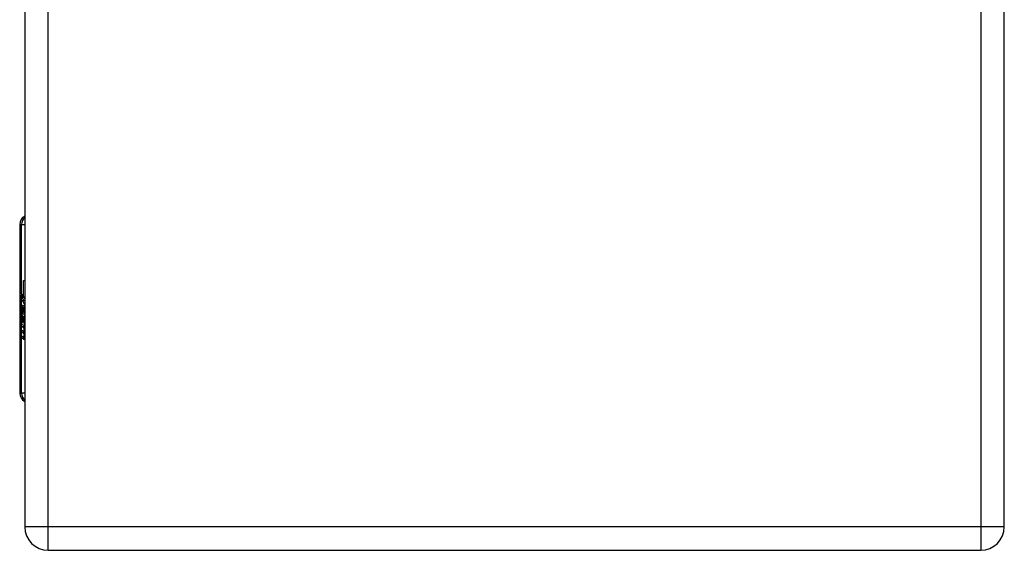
# Model space of a CAD drawing. Header units: inches. Extents: x 1.5 to 31.5, y 2.1 to 17.
# Tile 20 of 34: x 11.2 to 17.4, y 5.4 to 8.7. Entities that reach past the tile are written whole.
import ezdxf

# ---------------------------------------------------------------- set-up
doc = ezdxf.new("R2010")
doc.units = ezdxf.units.IN
doc.header["$MEASUREMENT"] = 0
doc.layers.add('Visible Edges(ANSI)', color=7, linetype='Continuous', lineweight=25)
doc.layers.add('Visible Tangent Edges(ANSI)', color=7, linetype='Continuous', lineweight=25)

msp = doc.modelspace()

# ---------------------------------------------------------------- linework, layer by layer
at = {"layer": 'Visible Edges(ANSI)'}
for p, q in [((11.2795, 13.279), (11.2795, 5.571)), ((17.3595, 5.571), (17.3595, 8.8)), ((11.2484, 7.4486), (11.2484, 6.4014)), ((11.2723, 7.0996), (11.2795, 7.0996)), ((11.2723, 6.9978), (11.2723, 7.0996)), ((11.2602, 7.0161), (11.2723, 6.9978)), ((11.2718, 6.9778), (11.2602, 7.0097)), ((11.2667, 6.9757), (11.2718, 6.9778)), ((11.2667, 6.9757), (11.2795, 6.9757)), ((11.2795, 6.9489), (11.2667, 6.9757)), ((11.2718, 6.9778), (11.2795, 6.9778)), ((11.2723, 6.9978), (11.2795, 6.9978)), ((11.2735, 6.996), (11.2795, 6.9868)), ((11.2795, 6.996), (11.2735, 6.996)), ((11.2679, 6.9321), (11.2778, 6.9321)), ((11.2688, 6.9317), (11.278, 6.9317)), ((11.2688, 6.8933), (11.2688, 6.9317)), ((11.2721, 6.9301), (11.2784, 6.9301)), ((11.2721, 6.9301), (11.2721, 6.9049)), ((11.2783, 6.9354), (11.2795, 6.9375)), ((11.2783, 6.9354), (11.2795, 6.9354)), ((11.2603, 6.8945), (11.2704, 6.8687)), ((11.2603, 6.8775), (11.2603, 6.8945)), ((11.2603, 6.8775), (11.2669, 6.8775)), ((11.2673, 6.8634), (11.2603, 6.8775)), ((11.2603, 6.853), (11.2673, 6.8608)), ((11.2603, 6.853), (11.2747, 6.853)), ((11.2603, 6.836), (11.2603, 6.853)), ((11.2704, 6.8501), (11.2603, 6.836)), ((11.2645, 6.9002), (11.2613, 6.9002)), ((11.2673, 6.8634), (11.2777, 6.8634)), ((11.2673, 6.8608), (11.2673, 6.8634)), ((11.2673, 6.8608), (11.2756, 6.8608)), ((11.2688, 6.8933), (11.277, 6.8933)), ((11.2704, 6.8687), (11.2795, 6.8826)), ((11.2704, 6.8687), (11.2795, 6.8687)), ((11.2704, 6.8501), (11.276, 6.8501)), ((11.2795, 6.8258), (11.2704, 6.8501)), ((11.2795, 6.8657), (11.2733, 6.858)), ((11.2733, 6.858), (11.2733, 6.8558)), ((11.2733, 6.8558), (11.2795, 6.8427)), ((11.2737, 6.9037), (11.2795, 6.9037)), ((11.2746, 6.8558), (11.2795, 6.8619)), ((11.2795, 6.8558), (11.2746, 6.8558)), ((11.2772, 6.8514), (11.2795, 6.8514)), ((11.2795, 6.8466), (11.2772, 6.8514)), ((11.2603, 6.8287), (11.2795, 6.8188)), ((11.2603, 6.8149), (11.2603, 6.8287)), ((11.2603, 6.8149), (11.2788, 6.8149)), ((11.2684, 6.8107), (11.2603, 6.8149)), ((11.2603, 6.7931), (11.2727, 6.7867)), ((11.2603, 6.7793), (11.2603, 6.7931)), ((11.2735, 6.7865), (11.2795, 6.7865)), ((11.2765, 6.8076), (11.2765, 6.8045)), ((11.2765, 6.8076), (11.2795, 6.8076)), ((11.2795, 6.8068), (11.2765, 6.8076)), ((11.2788, 6.8192), (11.2788, 6.8149)), ((11.2788, 6.8149), (11.2795, 6.8145)), ((11.2788, 6.8035), (11.2795, 6.8033)), ((11.2788, 6.7865), (11.2788, 6.7793)), ((11.2603, 6.7793), (11.2788, 6.7793)), ((11.2684, 6.7751), (11.2603, 6.7793)), ((11.2603, 6.7579), (11.2727, 6.7515)), ((11.2603, 6.744), (11.2603, 6.7579)), ((11.2603, 6.744), (11.2788, 6.744)), ((11.2726, 6.737), (11.2603, 6.744)), ((11.2684, 6.7751), (11.2792, 6.7751)), ((11.2735, 6.7513), (11.2795, 6.7513)), ((11.2745, 6.7686), (11.2772, 6.7686)), ((11.2788, 6.7793), (11.2795, 6.7789)), ((11.2788, 6.7513), (11.2788, 6.744)), ((11.2788, 6.744), (11.2795, 6.7436)), ((11.2795, 5.571), (11.2795, 5.571)), ((11.4255, 5.425), (17.2135, 5.425))]:
    msp.add_line(p, q, dxfattribs=at)
for centre, radius, start, end in [((11.3074, 7.4486), 0.0591, 118.21187, 180), ((11.3074, 6.4014), 0.0591, 180, 241.78813), ((11.4255, 5.571), 0.146, 180, 270), ((17.2135, 5.571), 0.146, 270, 0)]:
    msp.add_arc(centre, radius, start, end, dxfattribs=at)
for centre, major_axis, ratio, start_param, end_param in [((11.4452, 7.0097), (0.1689, -0.145), 0.69742, 3.954564, 4.030117), ((11.4452, 7.0161), (-0.1957, 0.0452), 0.469835, 0.381703, 0.457256), ((11.2821, 6.9192), (0, 0.0637), 0.34202, 1.4235, 1.873336), ((11.2676, 6.9255), (0, 0.0207), 0.34202, 6.223227, 7.706685), ((11.2747, 6.9126), (0, -0.0322), 0.34202, 4.270443, 5.106151), ((11.2679, 6.922), (0, 0.0101), 0.34202, 5.995661, 7.412036), ((11.2671, 6.9045), (0, 0.0418), 0.34202, 5.483273, 6.223227), ((11.2713, 6.9126), (0, 0.0176), 0.34202, 5.050628, 6.160969), ((11.2737, 6.9137), (0, -0.01), 0.34202, 5.784976, 7.176186), ((11.2733, 6.9147), (0, 0.0115), 0.34202, 4.034593, 5.050628), ((11.2697, 6.9117), (0, -0.0314), 0.34202, 1.983582, 2.341681), ((11.2697, 6.9117), (0, 0.0346), 0.34202, 5.305041, 5.465997), ((11.2729, 6.9204), (0, -0.0296), 0.34202, 5.867021, 6.69935), ((11.2748, 6.9079), (0, -0.016), 0.34202, 0.416165, 1.032695), ((11.2655, 6.7626), (0, 0.0488), 0.34202, 5.717685, 6.108652), ((11.2735, 6.7995), (0, -0.0129), 0.34202, 6.108652, 6.694335), ((11.272, 6.7927), (0, 0.0132), 0.34202, 4.817632, 5.717685), ((11.2744, 6.7934), (0, 0.0063), 0.34202, 3.552742, 4.817632), ((11.2718, 6.7833), (0, -0.0252), 0.34202, 2.046589, 2.572814), ((11.2728, 6.7852), (0, 0.0252), 0.34202, 5.396304, 5.525449), ((11.2657, 6.7269), (0, 0.0488), 0.34202, 5.734426, 6.123063), ((11.2746, 6.7667), (0, -0.0302), 0.34202, 6.091199, 6.605631), ((11.2735, 6.7642), (0, -0.0129), 0.34202, 6.108516, 6.694188), ((11.272, 6.7574), (0, 0.0132), 0.34202, 4.818901, 5.717844), ((11.2744, 6.7581), (0, 0.0063), 0.34202, 3.552596, 4.818901), ((11.2749, 6.8019), (0, -0.0302), 0.34202, 0.063127, 0.29658), ((11.2716, 6.7485), (0, -0.0258), 0.34202, 2.041005, 2.686948), ((11.2768, 6.7831), (0, -0.0106), 0.34202, 0.29658, 0.828674), ((11.2767, 6.7485), (0, -0.011), 0.34202, 0.322446, 0.842343)]:
    msp.add_ellipse(centre, major_axis=major_axis, ratio=ratio, start_param=start_param, end_param=end_param, dxfattribs=at)
at = {"layer": 'Visible Tangent Edges(ANSI)'}
for p, q in [((11.4255, 5.571), (11.4255, 13.279)), ((17.2135, 8.8), (17.2135, 5.571)), ((11.2602, 7.4486), (11.2484, 7.4486)), ((11.2602, 7.0161), (11.2602, 7.4486)), ((11.2602, 7.4486), (11.2795, 7.4486)), ((11.2602, 6.4014), (11.2602, 7.0097)), ((11.2605, 6.9286), (11.2652, 6.9286)), ((11.2764, 6.9075), (11.2795, 6.9075)), ((11.277, 6.9185), (11.2795, 6.9185)), ((11.2684, 6.8107), (11.2795, 6.8107)), ((11.2745, 6.8038), (11.2768, 6.8038)), ((11.2753, 6.7876), (11.2795, 6.7876)), ((11.2765, 6.7941), (11.2795, 6.7941)), ((11.2726, 6.737), (11.2766, 6.737)), ((11.2753, 6.7524), (11.2795, 6.7524)), ((11.2765, 6.7588), (11.2795, 6.7588)), ((11.2484, 6.4014), (11.2602, 6.4014)), ((11.2795, 6.4014), (11.2602, 6.4014)), ((11.4255, 5.571), (11.2795, 5.571)), ((11.4255, 5.425), (11.4255, 5.571)), ((17.2135, 5.571), (11.4255, 5.571)), ((17.3595, 5.571), (17.2135, 5.571)), ((17.2135, 5.571), (17.2135, 5.425))]:
    msp.add_line(p, q, dxfattribs=at)
for centre, start_param, end_param in [((11.3157, 7.4486), 0.711302, 1.570796), ((11.3157, 6.4014), 1.570796, 2.430291)]:
    msp.add_ellipse(centre, major_axis=(0, 0.0591), ratio=0.939693, start_param=start_param, end_param=end_param, dxfattribs=at)

doc.saveas('drawing.dxf')
